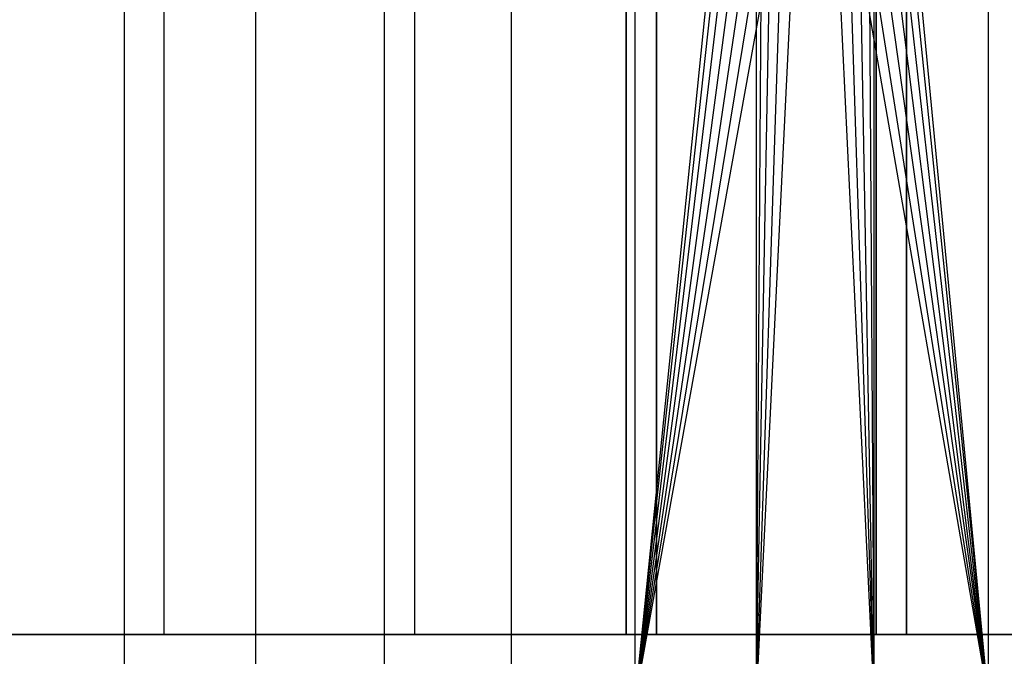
# Model space of a CAD drawing. Extents: x 0.05 to 9.49, y 0.03 to 2.7.
# Tile 15 of 26: x 5.47 to 6.68, y 1.14 to 1.92. Entities that reach past the tile are written whole.
import ezdxf

# ---------------------------------------------------------------- set-up
doc = ezdxf.new("R2010")
doc.units = 0
doc.header["$MEASUREMENT"] = 0
doc.layers.get('0').update_dxf_attribs({"color": 13, "linetype": 'CONTINUOUS'})

# ---------------------------------------------------------------- blocks, each defined once
blk = doc.blocks.new('LAMPA_KINKIET_CHINSKI_STL')
at = {"color": 0}
for p, q in [((5.5974, 1.0898, 8.0146), (5.5974, 2.6646, 8.0146)), ((5.5974, 1.0898, 8.0146), (5.5974, 2.6646, 8.0146)), ((5.6457, 1.1685, 1.623), (5.6457, 2.6646, 1.623)), ((5.6457, 1.1685, 1.623), (5.6457, 2.6646, 1.623)), ((5.6457, 1.1685, 7.9203), (5.6457, 2.6646, 7.9203)), ((5.6457, 1.1685, 7.9203), (5.6457, 2.6646, 7.9203)), ((5.758, 2.6646, 1.5739), (5.758, 1.0898, 1.5739)), ((5.758, 2.6646, 1.5739), (5.758, 1.0898, 1.5739)), ((5.9162, 1.0898, 7.9163), (5.9162, 2.6646, 7.9163)), ((5.9162, 1.0898, 7.9163), (5.9162, 2.6646, 7.9163)), ((5.9535, 1.1685, 1.7251), (5.9535, 2.6646, 1.7251)), ((5.9535, 1.1685, 1.7251), (5.9535, 2.6646, 1.7251)), ((5.9535, 1.1685, 7.8182), (5.9535, 2.6646, 7.8182)), ((5.9535, 1.1685, 7.8182), (5.9535, 2.6646, 7.8182)), ((6.0715, 2.6646, 1.688), (6.0715, 1.0898, 1.688)), ((6.0715, 2.6646, 1.688), (6.0715, 1.0898, 1.688)), ((6.2127, 2.6646, 1.9213), (6.2127, 1.1685, 1.9213)), ((6.2127, 2.6646, 1.9213), (6.2127, 1.1685, 1.9213)), ((6.2127, 1.1685, 7.622), (6.2127, 2.6646, 7.622)), ((6.2127, 1.1685, 7.622), (6.2127, 2.6646, 7.622)), ((6.2236, 1.0898, 7.7867), (6.2236, 2.6646, 7.7867)), ((6.2236, 1.0898, 7.7867), (6.2236, 2.6646, 7.7867)), ((6.2497, 1.1685, 1.8573), (6.2497, 2.6646, 1.8573)), ((6.2497, 2.6646, 7.686), (6.2497, 1.1685, 7.686)), ((6.2497, 1.1685, 1.8573), (6.2497, 2.6646, 1.8573)), ((6.2497, 2.6646, 7.686), (6.2497, 1.1685, 7.686)), ((6.5196, 1.1685, 2.0985), (6.5196, 2.6646, 2.0985)), ((6.5196, 1.1685, 2.0985), (6.5196, 2.6646, 2.0985)), ((6.5196, 2.6646, 7.4448), (6.5196, 1.1685, 7.4448)), ((6.5196, 2.6646, 7.4448), (6.5196, 1.1685, 7.4448)), ((6.5565, 2.6646, 2.0345), (6.5565, 1.1685, 2.0345)), ((6.5565, 1.1685, 7.5088), (6.5565, 2.6646, 7.5088)), ((6.5565, 2.6646, 2.0345), (6.5565, 1.1685, 2.0345)), ((6.5565, 1.1685, 7.5088), (6.5565, 2.6646, 7.5088)), ((6.6568, 2.6646, 2.0067), (6.6568, 1.0898, 2.0067)), ((6.6568, 2.6646, 2.0067), (6.6568, 1.0898, 2.0067)), ((6.3615, 2.4441, 7.7164), (6.2236, 1.0898, 7.7867)), ((6.3615, 2.4441, 7.7164), (6.2236, 1.0898, 7.7867)), ((6.5269, 2.4441, 1.9225), (6.6568, 1.0898, 2.0067)), ((6.5269, 2.4441, 1.9225), (6.6568, 1.0898, 2.0067)), ((6.3688, 2.422, 7.7124), (6.2236, 1.0898, 7.7867)), ((6.3688, 2.422, 7.7124), (6.2236, 1.0898, 7.7867)), ((6.5198, 2.422, 1.9181), (6.6568, 1.0898, 2.0067)), ((6.5198, 2.422, 1.9181), (6.6568, 1.0898, 2.0067)), ((6.3721, 2.4155, 1.8327), (6.3721, 1.0898, 1.8327)), ((6.3721, 2.4155, 1.8327), (6.3721, 1.0898, 1.8327)), ((6.5166, 2.4155, 7.6272), (6.5166, 1.0898, 7.6272)), ((6.5166, 2.4155, 7.6272), (6.5166, 1.0898, 7.6272)), ((6.3807, 2.4025, 7.7059), (6.2236, 1.0898, 7.7867)), ((6.3807, 2.4025, 7.7059), (6.2236, 1.0898, 7.7867)), ((6.3807, 2.4024, 1.8374), (6.3721, 1.0898, 1.8327)), ((6.3807, 2.4024, 1.8374), (6.3721, 1.0898, 1.8327)), ((6.5083, 2.4025, 1.9111), (6.6568, 1.0898, 2.0067)), ((6.5083, 2.4025, 1.9111), (6.6568, 1.0898, 2.0067)), ((6.5083, 2.4024, 7.6322), (6.5166, 1.0898, 7.6272)), ((6.5083, 2.4024, 7.6322), (6.5166, 1.0898, 7.6272)), ((6.3962, 2.3867, 7.6973), (6.2236, 1.0898, 7.7867)), ((6.3962, 2.3867, 7.6973), (6.2236, 1.0898, 7.7867)), ((6.3721, 1.0898, 1.8327), (6.3963, 2.3867, 1.846)), ((6.3721, 1.0898, 1.8327), (6.3963, 2.3867, 1.846)), ((6.5166, 1.0898, 7.6272), (6.493, 2.3867, 7.6414)), ((6.5166, 1.0898, 7.6272), (6.493, 2.3867, 7.6414)), ((6.4931, 2.3867, 1.9019), (6.6568, 1.0898, 2.0067)), ((6.4931, 2.3867, 1.9019), (6.6568, 1.0898, 2.0067)), ((6.4146, 2.3757, 7.6871), (6.2236, 1.0898, 7.7867)), ((6.4146, 2.3757, 7.6871), (6.2236, 1.0898, 7.7867)), ((6.4552, 2.37, 7.6638), (6.2236, 1.0898, 7.7867)), ((6.4346, 2.37, 7.6757), (6.2236, 1.0898, 7.7867)), ((6.4552, 2.37, 7.6638), (6.2236, 1.0898, 7.7867)), ((6.4346, 2.37, 7.6757), (6.2236, 1.0898, 7.7867)), ((6.4146, 2.3757, 1.8562), (6.3721, 1.0898, 1.8327)), ((6.4146, 2.3757, 1.8562), (6.3721, 1.0898, 1.8327)), ((6.4346, 2.37, 1.8676), (6.3721, 1.0898, 1.8327)), ((6.4346, 2.37, 1.8676), (6.3721, 1.0898, 1.8327)), ((6.4346, 2.37, 1.8676), (6.6568, 1.0898, 2.0067)), ((6.4346, 2.37, 1.8676), (6.6568, 1.0898, 2.0067)), ((6.4551, 2.37, 1.8795), (6.6568, 1.0898, 2.0067)), ((6.4551, 2.37, 1.8795), (6.6568, 1.0898, 2.0067)), ((6.4552, 2.37, 7.6638), (6.5166, 1.0898, 7.6272)), ((6.4552, 2.37, 7.6638), (6.5166, 1.0898, 7.6272)), ((6.475, 2.3757, 7.6522), (6.5166, 1.0898, 7.6272)), ((6.475, 2.3757, 7.6522), (6.5166, 1.0898, 7.6272)), ((6.475, 2.3757, 1.8912), (6.6568, 1.0898, 2.0067)), ((6.475, 2.3757, 1.8912), (6.6568, 1.0898, 2.0067)), ((5.3292, 1.1685, 1.5519), (5.6457, 1.1685, 1.623)), ((5.6457, 1.1685, 7.9203), (5.3292, 1.1685, 7.9914)), ((5.6457, 1.1685, 7.9203), (5.3292, 1.1685, 7.9914)), ((5.3292, 1.1685, 1.5519), (5.6457, 1.1685, 1.623)), ((5.6457, 1.1685, 1.623), (5.9535, 1.1685, 1.7251)), ((5.9535, 1.1685, 7.8182), (5.6457, 1.1685, 7.9203)), ((5.9535, 1.1685, 7.8182), (5.6457, 1.1685, 7.9203)), ((5.6457, 1.1685, 1.623), (5.9535, 1.1685, 1.7251)), ((5.9535, 1.1685, 1.7251), (6.2497, 1.1685, 1.8573)), ((6.2497, 1.1685, 7.686), (5.9535, 1.1685, 7.8182)), ((6.2497, 1.1685, 7.686), (5.9535, 1.1685, 7.8182)), ((5.9535, 1.1685, 1.7251), (6.2497, 1.1685, 1.8573)), ((6.2497, 1.1685, 7.686), (6.2127, 1.1685, 7.622)), ((6.2127, 1.1685, 7.622), (6.5196, 1.1685, 7.4448)), ((6.5196, 1.1685, 2.0985), (6.2127, 1.1685, 1.9213)), ((6.2127, 1.1685, 1.9213), (6.2497, 1.1685, 1.8573)), ((6.5196, 1.1685, 2.0985), (6.2127, 1.1685, 1.9213)), ((6.2127, 1.1685, 1.9213), (6.2497, 1.1685, 1.8573)), ((6.2127, 1.1685, 7.622), (6.5196, 1.1685, 7.4448)), ((6.2497, 1.1685, 7.686), (6.2127, 1.1685, 7.622)), ((6.5196, 1.1685, 7.4448), (6.5565, 1.1685, 7.5088)), ((6.5565, 1.1685, 2.0345), (6.5196, 1.1685, 2.0985)), ((6.5565, 1.1685, 2.0345), (6.5196, 1.1685, 2.0985)), ((6.5196, 1.1685, 7.4448), (6.5565, 1.1685, 7.5088)), ((6.5565, 1.1685, 2.0345), (6.8191, 1.1685, 2.2249)), ((6.8191, 1.1685, 7.3184), (6.5565, 1.1685, 7.5088)), ((6.8191, 1.1685, 7.3184), (6.5565, 1.1685, 7.5088)), ((6.5565, 1.1685, 2.0345), (6.8191, 1.1685, 2.2249))]:
    blk.add_line(p, q, dxfattribs=at)
blk = doc.blocks.new('GRUPUJ_1')
at = {"color": 0}
blk.add_blockref('LAMPA_KINKIET_CHINSKI_STL', (-0.0487, -0.0268, -0.0472), dxfattribs=at)

msp = doc.modelspace()

# ---------------------------------------------------------------- block references
at = {"color": 0}
msp.add_blockref('GRUPUJ_1', (0.0487, 0.0268, 0.0472), dxfattribs=at)

doc.saveas('drawing.dxf')
